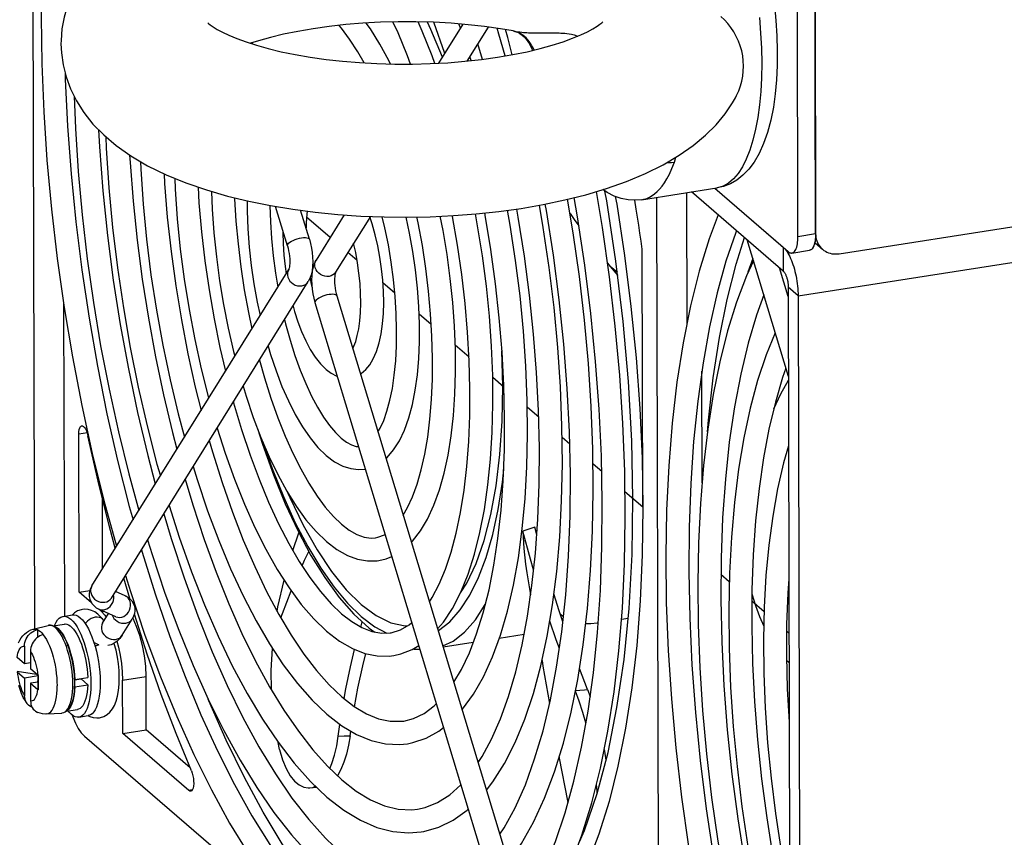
# Model space of a CAD drawing. Header units: millimetres. Extents: x -2579 to 1363, y -329 to 2298.
# Tile 179 of 256: x 9 to 86, y 731 to 795. Entities that reach past the tile are written whole.
import ezdxf

# ---------------------------------------------------------------- set-up
doc = ezdxf.new("R2010")
doc.units = ezdxf.units.MM
doc.header["$LTSCALE"] = 30.734
doc.linetypes.add('CENTER', pattern=[0.6, 0.375, -0.075, 0.075, -0.075])
doc.layers.get('0').update_dxf_attribs({"linetype": 'CONTINUOUS'})

msp = doc.modelspace()

# ---------------------------------------------------------------- linework, layer by layer
at = {"color": 3}
for p, q in [((72.874, 776.339), (1308.48, 968.916)), ((71.027, 777.914), (70.631, 952.95)), ((70.975, 800.822), (71.027, 777.914)), ((68.487, 774.981), (61.299, 781.187)), ((68.878, 773.714), (69.05, 697.369)), ((46.503, 765.936), (46.437, 768.729)), ((35.391, 748.813), (36.559, 747.951))]:
    msp.add_line(p, q, dxfattribs=at)
at = {"color": 2}
for p, q in [((69.655, 773.043), (1311.712, 966.626)), ((69.644, 777.699), (71.027, 777.914)), ((68.483, 776.843), (68.487, 774.981)), ((31.861, 775.837), (31.861, 775.837)), ((55.481, 774.874), (54.928, 775.333)), ((69.655, 773.043), (68.878, 773.714)), ((13.935, 762.288), (13.254, 762.182)), ((14.279, 750.277), (14.279, 750.277)), ((15.031, 748.269), (15.189, 748.294)), ((15.124, 747.356), (15.059, 747.218)), ((9.685, 746.885), (9.685, 746.885)), ((11.159, 747.156), (11.031, 747.19)), ((11.291, 747.09), (11.159, 747.156)), ((9.951, 743.347), (9.951, 743.335)), ((16.692, 742.887), (18.534, 743.174)), ((10.021, 741.978), (10.048, 742.149)), ((11.924, 740.306), (11.955, 740.309)), ((33.599, 738.493), (34.06, 738.506)), ((34.06, 738.506), (34.524, 738.52)), ((22.152, 734.271), (21.878, 734.228))]:
    msp.add_line(p, q, dxfattribs=at)
at = {"color": 7}
for p, q in [((69.644, 777.699), (69.249, 952.735)), ((9.799, 746.885), (9.648, 813.661)), ((43.369, 794.338), (41.469, 791.284)), ((45.353, 794.121), (43.692, 791.451)), ((47.325, 793.812), (47.327, 793.812)), ((26.879, 792.897), (26.843, 792.8)), ((44.904, 791.587), (44.54, 792.813)), ((44.016, 791.486), (43.917, 791.812)), ((57.385, 780.577), (63.282, 781.496)), ((63.122, 781.471), (68.871, 776.508)), ((63.122, 781.471), (68.483, 776.843)), ((58.761, 704.616), (58.589, 780.764)), ((60.915, 781.127), (60.939, 770.845)), ((29.613, 776.958), (28.679, 780.049)), ((31.336, 777.479), (30.651, 779.745)), ((34.068, 779.386), (31.861, 775.837)), ((36.115, 779.268), (33.389, 774.887)), ((68.894, 766.708), (65.652, 777.429)), ((70.98, 777.191), (70.959, 777.21)), ((70.98, 777.191), (71.562, 776.687)), ((69.175, 776.393), (70.557, 776.609)), ((29.428, 775.337), (29.512, 774.767)), ((54.714, 775.604), (54.928, 775.333)), ((54.928, 775.333), (55.51, 774.633)), ((68.879, 772.973), (68.197, 775.232)), ((14.279, 750.277), (29.717, 775.096)), ((31.39, 774.442), (31.456, 774.076)), ((15.807, 749.327), (31.245, 774.146)), ((31.456, 774.076), (31.538, 773.705)), ((33.492, 773.025), (49.103, 721.403)), ((69.655, 773.043), (69.828, 696.698)), ((12.068, 772.375), (12.123, 747.892)), ((31.77, 772.504), (47.38, 720.882)), ((46.647, 763.45), (46.584, 766.019)), ((13.282, 749.779), (13.254, 762.182)), ((35.677, 759.441), (35.718, 759.448)), ((15.122, 751.632), (15.109, 757.144)), ((49.161, 754.294), (49.001, 754.88)), ((48.79, 750.313), (49.059, 752.85)), ((48.387, 751.296), (48.685, 749.587)), ((17.25, 749.278), (16.775, 750.883)), ((13.282, 749.779), (14.117, 749.909)), ((14.257, 748.938), (13.282, 749.779)), ((16.889, 749.508), (16.13, 749.846)), ((12.912, 748.155), (12.752, 748.004)), ((14.743, 748.071), (14.511, 748.233)), ((15.031, 748.269), (14.795, 748.473)), ((16.159, 747.863), (14.836, 748.451)), ((15.031, 748.269), (15.293, 747.993)), ((15.124, 747.356), (15.596, 748.113)), ((12.028, 747.891), (12.766, 748.006)), ((15.237, 747.536), (15.19, 747.594)), ((15.293, 747.993), (15.413, 747.82)), ((16.653, 746.405), (17.447, 747.682)), ((17.507, 747.71), (17.482, 747.749)), ((18.619, 744.934), (17.613, 748.065)), ((51.252, 747.851), (51.021, 748.033)), ((56.322, 747.731), (55.802, 747.65)), ((9.685, 746.885), (10.853, 747.181)), ((10.009, 746.853), (10.01, 746.225)), ((10.853, 747.181), (10.989, 747.2)), ((10.989, 747.2), (11.133, 747.188)), ((11.25, 747.153), (12.122, 747.289)), ((36.231, 746.706), (36.26, 746.807)), ((12.281, 745.884), (12.395, 745.603)), ((12.296, 745.917), (12.412, 745.634)), ((13.414, 746.493), (13.551, 746.163)), ((14.288, 746.278), (14.415, 745.924)), ((14.415, 745.924), (14.531, 745.549)), ((16.042, 745.741), (16.019, 745.775)), ((16.248, 745.934), (16.371, 745.485)), ((44.19, 745.84), (41.825, 745.471)), ((48.168, 746.46), (46.222, 746.157)), ((8.998, 745.554), (9.001, 744.168)), ((9.464, 745.151), (9.467, 743.765)), ((12.353, 745.659), (12.368, 745.623)), ((15.795, 745.668), (15.524, 745.598)), ((9.001, 744.168), (8.422, 744.667)), ((9.466, 744.24), (9.001, 744.168)), ((68.746, 744.454), (68.921, 744.296)), ((68.921, 744.296), (68.944, 744.276)), ((9.951, 743.335), (8.413, 743.56)), ((8.425, 743.55), (9.003, 743.05)), ((10.046, 743.266), (9.467, 743.765)), ((53.15, 742.142), (52.515, 743.791)), ((10.058, 743.215), (9.003, 743.05)), ((9.003, 743.05), (9.006, 741.665)), ((10.059, 742.74), (9.47, 742.648)), ((9.969, 743.332), (9.951, 743.335)), ((10.059, 742.865), (10.018, 742.817)), ((10.018, 742.817), (10.018, 742.733)), ((10.059, 742.782), (10.018, 742.817)), ((10.058, 743.255), (10.06, 742.253)), ((12.914, 742.98), (12.922, 742.652)), ((12.942, 742.928), (12.915, 742.951)), ((12.916, 742.899), (13.433, 742.98)), ((12.942, 742.928), (13.956, 743.086)), ((13.303, 742.959), (13.305, 742.984)), ((13.433, 742.98), (13.957, 742.527)), ((14.926, 743.111), (14.936, 742.712)), ((16.701, 738.697), (16.692, 742.887)), ((18.544, 738.984), (18.534, 743.174)), ((9.47, 742.648), (9.473, 741.262)), ((9.47, 742.648), (10.048, 742.149)), ((10.06, 742.253), (10.061, 742.138)), ((12.901, 742.406), (12.89, 742.212)), ((12.922, 742.652), (12.915, 742.329)), ((12.917, 742.392), (12.944, 742.369)), ((12.944, 742.369), (13.957, 742.527)), ((52.492, 741.247), (52.197, 742.026)), ((53.15, 742.142), (53.347, 741.615)), ((12.326, 740.477), (12.196, 740.386)), ((12.293, 740.453), (13.167, 740.59)), ((10.722, 740.232), (11.924, 740.306)), ((12.727, 740.161), (12.781, 740.004)), ((13.26, 739.987), (13.998, 740.102)), ((16.701, 738.697), (18.544, 738.984)), ((21.978, 736.02), (18.544, 738.984)), ((33.599, 738.493), (33.734, 739.416)), ((34.524, 738.52), (34.58, 738.891)), ((13.696, 738.504), (30.927, 723.629)), ((21.878, 734.228), (16.701, 738.697)), ((29, 737.437), (28.891, 737.992)), ((31.368, 734.432), (31.892, 734.478)), ((31.416, 734.931), (32.716, 733.696))]:
    msp.add_line(p, q, dxfattribs=at)
at = {"color": 3, "linetype": 'CENTER'}
msp.add_line((71.027, 777.914), (70.631, 952.95), dxfattribs=at)
at = {"color": 6}
for p, q in [((32.969, 777.619), (31.12, 779.215)), ((57.481, 756.459), (57.435, 776.686)), ((35.08, 775.797), (34.348, 776.428)), ((38.035, 773.246), (37.103, 774.051)), ((40.894, 770.778), (39.942, 771.6)), ((43.854, 768.222), (42.77, 769.158)), ((46.588, 765.862), (45.711, 766.619)), ((62.13, 758.364), (62.11, 767.13)), ((49.313, 763.509), (48.429, 764.273)), ((51.744, 761.411), (51.148, 761.925)), ((54.253, 759.245), (53.577, 759.828)), ((57.481, 756.459), (56.082, 757.666)), ((64.26, 750.606), (63.603, 751.173)), ((66.986, 748.253), (66.031, 749.077)), ((68.939, 746.567), (68.75, 746.729))]:
    msp.add_line(p, q, dxfattribs=at)
at = {"color": 7}
for points in [[(12.163, 814.053), (11.675, 811.607), (11.196, 808.538), (10.821, 805.318), (10.548, 801.962), (10.381, 798.484), (10.317, 794.9), (10.359, 791.226), (10.504, 787.48), (10.753, 783.678), (11.104, 779.837), (11.556, 775.975), (12.106, 772.11), (12.751, 768.259), (13.489, 764.44)], [(29.774, 805.843), (28.049, 805.544), (26.354, 805.187), (24.7, 804.77), (23.089, 804.289), (21.514, 803.731), (20.021, 803.107), (18.632, 802.419), (17.376, 801.68), (16.277, 800.912), (15.317, 800.111), (14.487, 799.28), (13.784, 798.428), (13.21, 797.574), (12.744, 796.706), (12.374, 795.81), (12.104, 794.898), (11.934, 793.981), (11.861, 793.052), (11.858, 792.808)], [(66.621, 801.757), (66.929, 800.607), (67.201, 799.433), (67.436, 798.24), (67.633, 797.037), (67.791, 795.83), (67.909, 794.625), (67.987, 793.431)], [(23.372, 794.447), (23.367, 794.453), (23.429, 794.396), (23.568, 794.285), (23.791, 794.13), (24.104, 793.939), (24.515, 793.718), (25.027, 793.475), (25.645, 793.217), (26.367, 792.953), (27.191, 792.688), (28.114, 792.43), (29.128, 792.185), (30.227, 791.959), (31.4, 791.756), (32.639, 791.581), (33.932, 791.436), (35.268, 791.326), (36.636, 791.25), (38.024, 791.212), (39.419, 791.211), (40.811, 791.248), (42.186, 791.323), (43.533, 791.433), (44.838, 791.577), (46.095, 791.754)], [(47.325, 793.812), (46.316, 793.984), (45.077, 794.16), (43.784, 794.304), (42.448, 794.415), (41.08, 794.49), (39.692, 794.528), (38.297, 794.529), (36.905, 794.492), (35.53, 794.418), (34.183, 794.307), (32.878, 794.163), (31.622, 793.987)], [(37.699, 791.221), (37.57, 791.489), (36.861, 792.786), (36.122, 793.97), (35.788, 794.431)], [(39.272, 791.211), (39.031, 791.859), (38.285, 793.658), (37.888, 794.518)], [(41.171, 791.268), (40.964, 791.849), (40.185, 793.796), (39.86, 794.524)], [(41.947, 792.053), (41.928, 792.112), (41.12, 794.427), (41.096, 794.489)], [(46.095, 791.754), (47.285, 791.958), (48.4, 792.186), (49.437, 792.435), (50.384, 792.698), (51.231, 792.968), (51.975, 793.24), (52.611, 793.504), (53.14, 793.754), (53.563, 793.98), (53.887, 794.177), (54.117, 794.336), (54.264, 794.452), (54.336, 794.517), (54.346, 794.528)], [(65.372, 791.062), (65.356, 791.459), (65.309, 791.854), (65.23, 792.248), (65.121, 792.637), (64.98, 793.017), (64.81, 793.385), (64.612, 793.738), (64.388, 794.073), (64.14, 794.387), (63.873, 794.676), (63.591, 794.938)], [(31.622, 793.987), (30.431, 793.782), (29.316, 793.554), (28.279, 793.305), (27.333, 793.042), (26.708, 792.843)], [(35.623, 791.306), (35.133, 792.171), (34.489, 793.169), (33.843, 794.039), (33.661, 794.249)], [(43.173, 794.024), (43.071, 794.325), (43.057, 794.364)], [(46.695, 791.857), (46.2, 793.573), (46.057, 794.021)], [(47.243, 791.951), (46.883, 793.301), (46.7, 793.919)], [(47.324, 793.812), (47.454, 793.782), (47.653, 793.71), (47.839, 793.612), (48.014, 793.491), (48.178, 793.347), (48.33, 793.181), (48.47, 792.997), (48.596, 792.795), (48.707, 792.578), (48.803, 792.346), (48.821, 792.287)], [(67.987, 793.431), (68.021, 792.254), (68.013, 791.099), (67.961, 789.974), (67.862, 788.882), (67.714, 787.827), (67.515, 786.82), (67.259, 785.856), (66.95, 784.976), (66.597, 784.2), (66.203, 783.528), (65.78, 782.965), (65.326, 782.497), (64.845, 782.119), (64.341, 781.828), (63.817, 781.62), (63.282, 781.496)], [(11.858, 792.808), (11.888, 792.104), (12.019, 791.151), (12.255, 790.21), (12.6, 789.272), (13.068, 788.329), (13.659, 787.404), (14.369, 786.513), (15.209, 785.652), (16.198, 784.815), (17.339, 784.012), (18.654, 783.241), (20.107, 782.53), (21.651, 781.897), (23.269, 781.34), (24.908, 780.865), (26.582, 780.458), (28.29, 780.113), (30.028, 779.827), (31.792, 779.596), (33.576, 779.42), (35.376, 779.297), (37.187, 779.226), (39.003, 779.208), (40.817, 779.241), (42.623, 779.326), (44.417, 779.463), (46.193, 779.654), (47.942, 779.897)], [(64.74, 788.575), (64.831, 788.751), (64.996, 789.12), (65.132, 789.498), (65.238, 789.885), (65.314, 790.276), (65.358, 790.668), (65.372, 791.062)], [(12.186, 790.485), (12.195, 790.029), (12.371, 786.349), (12.647, 782.615), (13.022, 778.847), (13.494, 775.062), (14.06, 771.278), (14.719, 767.512), (15.466, 763.784), (16.299, 760.11), (17.214, 756.508), (17.507, 755.468)], [(12.889, 788.69), (12.986, 786.157), (13.205, 782.784), (13.514, 779.376), (13.913, 775.95), (14.399, 772.52), (14.97, 769.103), (15.624, 765.713), (16.357, 762.368), (17.166, 759.081), (17.958, 756.193)], [(47.942, 779.897), (49.667, 780.196), (51.362, 780.553), (53.016, 780.97), (54.627, 781.452), (56.203, 782.009), (57.695, 782.633), (59.084, 783.321), (60.341, 784.06), (61.439, 784.828), (62.399, 785.629), (63.229, 786.46), (63.932, 787.312), (64.506, 788.166), (64.74, 788.575)], [(14.804, 786.067), (14.871, 784.728), (15.139, 781.269), (15.501, 777.779), (15.957, 774.276), (16.505, 770.778), (17.14, 767.303), (17.86, 763.87), (18.662, 760.496), (19.253, 758.275)], [(15.368, 785.517), (15.404, 784.609), (15.612, 781.513), (15.907, 778.385), (16.287, 775.242), (16.75, 772.099), (17.294, 768.972), (17.917, 765.875), (18.615, 762.826), (19.385, 759.838), (19.651, 758.913)], [(17.243, 784.079), (17.273, 783.486), (17.509, 780.463), (17.828, 777.412), (18.228, 774.35), (18.708, 771.292), (19.265, 768.256), (19.896, 765.256), (20.597, 762.308), (20.947, 760.998)], [(18.083, 783.576), (18.108, 782.971), (18.297, 780.234), (18.567, 777.469), (18.916, 774.693), (19.341, 771.92), (19.841, 769.164), (20.413, 766.442), (21.053, 763.767), (21.543, 761.955)], [(19.939, 782.612), (19.979, 781.858), (20.197, 779.197), (20.492, 776.514), (20.861, 773.823), (21.303, 771.14), (21.814, 768.482), (22.393, 765.862), (22.846, 764.051)], [(20.773, 782.257), (20.807, 781.407), (20.974, 779.066), (21.213, 776.702), (21.522, 774.33), (21.9, 771.963), (22.344, 769.615), (22.852, 767.301), (23.421, 765.034), (23.432, 764.993)], [(22.609, 781.567), (22.68, 780.327), (22.875, 778.066), (23.139, 775.786), (23.468, 773.503), (23.861, 771.232), (24.316, 768.986), (24.752, 767.114)], [(57.385, 780.577), (56.868, 780.533), (56.332, 780.563), (55.785, 780.672), (55.231, 780.865), (54.672, 781.147), (54.344, 781.367)], [(23.657, 781.227), (23.713, 779.834), (23.847, 777.976), (24.041, 776.101), (24.294, 774.22), (24.605, 772.346), (24.97, 770.49), (25.389, 768.666), (25.486, 768.295)], [(25.473, 780.728), (25.475, 780.635), (25.579, 778.883), (25.74, 777.103), (25.957, 775.311), (26.228, 773.518), (26.552, 771.738), (26.826, 770.45)], [(46.927, 728.598), (46.936, 728.608), (47.962, 730.068), (48.91, 731.742), (49.777, 733.623), (50.559, 735.692), (51.255, 737.943), (51.862, 740.362), (52.381, 742.939), (52.808, 745.661), (53.145, 748.518), (53.389, 751.496), (53.541, 754.581), (53.599, 757.76), (53.564, 761.019), (53.437, 764.343), (53.218, 767.716), (52.909, 771.124), (52.51, 774.55), (52.024, 777.98), (51.585, 780.609)], [(48.686, 722.781), (49.807, 724.392), (50.866, 726.278), (51.836, 728.396), (52.71, 730.728), (53.488, 733.263), (54.168, 735.989), (54.748, 738.893), (55.226, 741.962), (55.602, 745.182), (55.875, 748.538), (56.042, 752.016), (56.106, 755.6), (56.064, 759.273), (55.919, 763.02), (55.67, 766.822), (55.319, 770.663), (54.867, 774.525), (54.317, 778.39), (53.843, 781.217)], [(53.186, 740.457), (53.604, 743.464), (53.927, 746.624), (54.152, 749.921), (54.278, 753.339), (54.303, 756.861), (54.228, 760.471), (54.052, 764.151), (53.776, 767.885), (53.401, 771.653), (52.929, 775.438), (52.363, 779.222), (52.098, 780.739)], [(55.321, 780.834), (55.429, 780.232), (56.042, 776.21), (56.549, 772.185), (56.949, 768.176), (57.238, 764.206), (57.415, 760.303), (57.481, 756.459)], [(26.45, 780.49), (26.451, 779.698), (26.505, 778.293), (26.612, 776.865), (26.771, 775.424), (26.981, 773.982), (27.24, 772.55), (27.47, 771.485)], [(28.245, 780.122), (28.279, 778.85), (28.362, 777.523), (28.493, 776.175), (28.672, 774.818), (28.856, 773.713)], [(43.31, 740.559), (43.35, 740.601), (44.202, 741.778), (44.986, 743.153), (45.692, 744.705), (46.321, 746.427), (46.87, 748.303), (47.338, 750.324), (47.725, 752.479), (48.03, 754.755), (48.252, 757.142), (48.392, 759.626), (48.449, 762.194), (48.424, 764.833), (48.315, 767.529), (48.126, 770.266), (47.856, 773.03), (47.507, 775.807), (47.082, 778.58), (46.87, 779.748)], [(45.214, 734.263), (45.726, 734.902), (46.64, 736.346), (47.476, 737.989), (48.231, 739.822), (48.902, 741.831), (49.489, 744.005), (49.989, 746.332), (50.402, 748.802), (50.727, 751.402), (50.964, 754.119), (51.112, 756.94), (51.17, 759.852), (51.139, 762.841), (51.019, 765.891), (50.811, 768.987), (50.516, 772.114), (50.136, 775.258), (49.673, 778.401), (49.37, 780.144)], [(46.264, 730.791), (46.602, 731.293), (47.466, 732.879), (48.268, 734.686), (48.999, 736.702), (49.656, 738.92), (50.232, 741.329), (50.723, 743.917), (51.125, 746.669), (51.436, 749.571), (51.652, 752.608), (51.773, 755.763), (51.796, 759.02), (51.723, 762.362), (51.552, 765.772), (51.284, 769.231), (50.922, 772.721), (50.466, 776.224), (49.918, 779.722), (49.826, 780.229)], [(49.059, 752.85), (49.246, 755.505), (49.349, 758.263), (49.368, 761.111), (49.301, 764.033), (49.15, 767.013), (48.914, 770.037), (48.595, 773.088), (48.195, 776.15), (47.715, 779.208), (47.6, 779.834)], [(31.171, 779.677), (31.138, 779.439), (31.084, 778.771), (31.071, 778.356)], [(35.34, 766.914), (35.407, 766.952), (35.751, 767.245), (36.065, 767.626), (36.346, 768.097), (36.596, 768.674), (36.803, 769.34), (36.96, 770.063), (37.071, 770.84), (37.138, 771.653), (37.162, 772.499), (37.145, 773.372), (37.089, 774.263), (36.995, 775.163), (36.863, 776.064), (36.695, 776.957), (36.494, 777.832), (36.259, 778.682), (36.084, 779.219)], [(36.714, 762.371), (36.879, 762.652), (37.16, 763.267), (37.418, 763.999), (37.647, 764.838), (37.84, 765.778), (37.992, 766.811), (38.101, 767.926), (38.164, 769.112), (38.178, 770.358), (38.144, 771.65), (38.061, 772.977), (37.93, 774.325), (37.751, 775.682), (37.526, 777.035), (37.257, 778.37), (37.053, 779.231)], [(37.343, 760.291), (37.432, 760.363), (37.934, 760.943), (38.392, 761.662), (38.793, 762.506), (39.137, 763.465), (39.419, 764.51), (39.642, 765.64), (39.808, 766.842), (39.918, 768.11), (39.973, 769.433), (39.972, 770.802), (39.918, 772.206), (39.811, 773.635), (39.652, 775.076), (39.442, 776.518), (39.183, 777.95), (38.911, 779.208)], [(38.692, 755.832), (39.033, 756.421), (39.426, 757.279), (39.786, 758.264), (40.107, 759.374), (40.384, 760.601), (40.613, 761.937), (40.791, 763.37), (40.915, 764.892), (40.983, 766.489), (40.994, 768.151), (40.948, 769.865), (40.844, 771.617), (40.683, 773.396), (40.466, 775.189), (40.195, 776.982), (39.871, 778.762), (39.773, 779.222)], [(39.332, 753.715), (39.422, 753.801), (40.036, 754.587), (40.596, 755.525), (41.096, 756.607), (41.53, 757.808), (41.9, 759.124), (42.205, 760.542), (42.447, 762.053), (42.626, 763.648), (42.741, 765.318), (42.793, 767.052), (42.783, 768.838), (42.71, 770.666), (42.576, 772.524), (42.382, 774.399), (42.129, 776.28), (41.818, 778.154), (41.597, 779.278)], [(40.747, 749.035), (40.975, 749.382), (41.511, 750.413), (42.005, 751.599), (42.454, 752.938), (42.85, 754.42), (43.19, 756.038), (43.469, 757.781), (43.684, 759.637), (43.833, 761.595), (43.915, 763.641), (43.927, 765.762), (43.87, 767.944), (43.743, 770.173), (43.548, 772.434), (43.284, 774.714), (42.955, 776.997), (42.562, 779.268), (42.551, 779.323)], [(41.393, 746.9), (41.84, 747.425), (42.554, 748.517), (43.202, 749.783), (43.777, 751.201), (44.278, 752.764), (44.706, 754.458), (45.059, 756.274), (45.339, 758.201), (45.543, 760.228), (45.673, 762.343), (45.728, 764.534), (45.709, 766.788), (45.616, 769.093), (45.449, 771.434), (45.21, 773.798), (44.901, 776.17), (44.523, 778.537), (44.349, 779.458)], [(46.584, 766.019), (46.444, 768.642), (46.226, 771.303), (45.931, 773.986), (45.562, 776.677), (45.12, 779.36), (45.087, 779.535)], [(51.773, 779.484), (52.087, 779.035), (52.467, 778.525)], [(63.382, 779.388), (62.676, 777.503), (61.897, 774.968), (61.218, 772.242), (60.638, 769.338), (60.159, 766.269), (59.783, 763.049), (59.511, 759.693), (59.343, 756.215), (59.28, 752.631), (59.322, 748.958), (59.467, 745.211), (59.716, 741.409), (60.067, 737.568), (60.519, 733.706), (61.068, 729.841), (61.714, 725.99), (62.452, 722.171)], [(29.264, 778.112), (29.261, 778.001), (29.278, 777.128)], [(31.336, 777.479), (31.429, 777.135), (31.502, 776.782), (31.555, 776.427), (31.587, 776.07), (31.598, 775.713), (31.585, 775.36), (31.544, 775.007), (31.473, 774.681), (31.374, 774.396), (31.245, 774.146)], [(64.822, 778.145), (64.765, 778.007), (63.999, 775.743), (63.312, 773.276), (62.712, 770.615), (62.2, 767.774), (61.782, 764.767), (61.459, 761.607), (61.234, 758.31), (61.108, 754.892), (61.083, 751.37), (61.158, 747.76), (61.334, 744.08), (61.61, 740.347), (61.985, 736.578), (62.456, 732.793), (63.023, 729.009), (63.681, 725.243), (64.429, 721.515), (65.262, 717.841), (66.176, 714.239), (66.47, 713.199)], [(62.553, 762.368), (62.625, 763.276), (63.007, 766.61), (63.498, 769.773), (64.095, 772.751), (64.796, 775.527), (65.445, 777.607)], [(69.175, 776.393), (69.2, 776.398), (69.26, 776.422), (69.317, 776.459), (69.37, 776.512), (69.42, 776.579), (69.465, 776.659), (69.506, 776.752), (69.542, 776.858), (69.573, 776.975), (69.599, 777.102), (69.619, 777.24), (69.633, 777.386), (69.642, 777.538), (69.644, 777.699)], [(29.278, 777.128), (29.334, 776.237), (29.428, 775.337)], [(29.613, 776.958), (29.666, 776.768), (29.711, 776.565), (29.748, 776.354), (29.775, 776.142), (29.792, 775.935), (29.798, 775.742), (29.795, 775.572), (29.784, 775.427), (29.769, 775.307), (29.752, 775.214), (29.734, 775.148), (29.721, 775.108)], [(34.736, 768.912), (34.826, 769.093), (34.966, 769.465), (35.093, 769.921), (35.201, 770.456), (35.285, 771.061), (35.339, 771.729), (35.361, 772.447), (35.35, 773.207), (35.305, 773.996), (35.225, 774.804), (35.112, 775.617), (34.967, 776.424), (34.804, 777.161)], [(68.483, 776.843), (68.559, 776.771), (68.635, 776.688), (68.71, 776.593)], [(68.71, 776.593), (68.785, 776.487), (68.858, 776.371)], [(68.858, 776.371), (68.93, 776.245), (68.999, 776.11), (69.067, 775.966), (69.132, 775.813), (69.194, 775.653), (69.253, 775.486), (69.309, 775.313), (69.362, 775.135), (69.41, 774.952), (69.455, 774.765), (69.496, 774.575), (69.532, 774.383), (69.564, 774.189), (69.591, 773.995), (69.614, 773.801), (69.631, 773.608), (69.644, 773.417), (69.652, 773.229), (69.655, 773.043)], [(68.871, 776.508), (68.939, 776.456), (69.006, 776.419), (69.073, 776.397), (69.137, 776.39), (69.175, 776.393)], [(29.721, 775.108), (29.714, 775.092), (29.717, 775.096)], [(31.861, 775.837), (31.732, 775.587), (31.633, 775.303), (31.562, 774.977), (31.521, 774.623), (31.508, 774.269), (31.519, 773.911), (31.552, 773.554), (31.605, 773.199), (31.677, 772.847), (31.77, 772.504)], [(66.15, 775.782), (65.608, 774.608), (64.827, 772.539), (64.131, 770.288), (63.523, 767.869), (63.005, 765.292), (62.577, 762.57), (62.241, 759.713), (61.997, 756.735), (61.845, 753.65), (61.787, 750.471), (61.821, 747.212), (61.948, 743.888), (62.167, 740.515), (62.477, 737.107), (62.876, 733.681), (63.362, 730.251), (63.933, 726.834), (64.586, 723.445), (65.319, 720.099), (66.129, 716.812), (66.921, 713.924)], [(33.392, 774.891), (33.385, 774.875), (33.371, 774.833), (33.354, 774.766), (33.336, 774.672), (33.321, 774.55), (33.311, 774.402), (33.308, 774.231), (33.315, 774.039), (33.331, 773.834), (33.359, 773.624), (33.395, 773.415), (33.441, 773.214), (33.492, 773.025)], [(66.959, 773.106), (66.387, 771.529), (65.73, 769.311), (65.154, 766.902), (64.663, 764.314), (64.26, 761.562), (63.95, 758.66), (63.733, 755.623), (63.613, 752.468), (63.589, 749.211), (63.663, 745.869), (63.834, 742.459), (64.101, 739.001), (64.464, 735.51), (64.92, 732.007), (65.467, 728.509), (66.103, 725.034), (66.823, 721.601), (67.624, 718.227), (68.216, 716.006)], [(30.051, 772.226), (30.164, 771.818), (30.429, 771.002), (30.725, 770.229), (31.049, 769.504), (31.404, 768.833), (31.787, 768.23), (32.198, 767.702), (32.64, 767.26)], [(29.394, 771.169), (29.475, 770.825), (29.822, 769.562), (30.204, 768.354), (30.615, 767.212), (31.05, 766.148), (31.506, 765.171), (31.974, 764.291), (32.448, 763.517), (32.921, 762.854), (33.384, 762.306), (33.831, 761.872)], [(67.861, 770.124), (67.154, 768.409), (66.483, 766.4), (65.897, 764.226), (65.397, 761.899), (64.984, 759.429), (64.658, 756.829), (64.422, 754.112), (64.274, 751.291), (64.216, 748.379), (64.247, 745.39), (64.367, 742.34), (64.575, 739.244), (64.869, 736.117), (65.249, 732.973), (65.713, 729.83), (66.257, 726.703), (66.88, 723.607), (67.577, 720.557), (68.347, 717.569), (68.613, 716.645)], [(28.095, 769.081), (28.287, 768.428), (28.718, 767.148), (29.186, 765.933), (29.689, 764.792), (30.225, 763.733), (30.791, 762.765), (31.386, 761.898), (32.008, 761.143), (32.655, 760.51)], [(27.422, 767.999), (27.812, 766.603), (28.318, 765.001), (28.86, 763.474), (29.433, 762.033), (30.033, 760.689), (30.654, 759.451), (31.29, 758.329), (31.934, 757.33), (32.58, 756.461), (33.219, 755.724), (33.847, 755.122)], [(32.64, 767.26), (33.041, 766.961), (33.446, 766.75), (33.516, 766.728)], [(68.7, 767.348), (68.44, 766.626), (67.87, 764.688), (67.37, 762.584), (66.944, 760.323), (66.596, 757.918), (66.327, 755.381), (66.14, 752.726), (66.037, 749.968), (66.018, 747.12), (66.085, 744.198), (66.236, 741.218), (66.471, 738.194), (66.79, 735.143), (67.191, 732.081), (67.67, 729.023), (68.227, 725.987), (68.858, 722.987), (68.994, 722.418)], [(26.14, 765.938), (26.373, 765.158), (26.934, 763.496), (27.536, 761.912), (28.177, 760.413), (28.853, 759.011), (29.562, 757.714), (30.301, 756.53), (31.068, 755.47), (31.858, 754.544), (32.67, 753.76)], [(67.745, 764.161), (68.29, 765.34), (68.894, 766.415)], [(13.489, 764.44), (14.317, 760.67), (15.231, 756.967), (16.214, 753.389)], [(25.376, 764.711), (25.398, 764.63), (26.017, 762.547), (26.684, 760.546), (27.392, 758.641), (28.138, 756.842), (28.914, 755.161), (29.716, 753.611), (30.537, 752.199), (31.369, 750.936), (32.206, 749.828), (33.039, 748.879), (33.863, 748.093)], [(13.254, 762.182), (13.264, 762.377), (13.289, 762.54), (13.332, 762.674), (13.388, 762.771), (13.457, 762.824), (13.489, 762.834)], [(13.489, 762.834), (13.534, 762.834), (13.616, 762.796), (13.7, 762.716), (13.78, 762.594), (13.855, 762.439), (13.918, 762.261), (13.972, 762.055)], [(42.658, 742.716), (43.257, 743.73), (43.879, 745.035), (44.451, 746.514), (44.966, 748.159), (45.419, 749.962), (45.807, 751.912), (46.124, 753.999), (46.369, 756.209), (46.539, 758.53), (46.632, 760.948), (46.647, 763.45)], [(16.12, 753.237), (15.64, 755.006), (14.773, 758.499), (13.972, 762.055)], [(24.101, 762.66), (24.728, 760.697), (25.459, 758.651), (26.238, 756.704), (27.059, 754.866), (27.92, 753.15), (28.816, 751.564), (29.745, 750.118), (30.703, 748.825), (31.684, 747.692), (32.686, 746.731)], [(27.266, 762.624), (27.65, 761.394), (28.509, 758.991), (29.433, 756.726), (30.417, 754.614), (31.453, 752.676), (32.536, 750.926), (33.664, 749.378)], [(23.49, 761.678), (23.737, 760.801), (24.495, 758.388), (25.303, 756.073), (26.156, 753.869), (27.05, 751.789), (27.978, 749.845), (28.933, 748.048), (29.91, 746.408), (30.899, 744.934), (31.896, 743.634), (32.891, 742.514), (33.877, 741.576)], [(33.831, 761.872), (34.251, 761.554), (34.648, 761.338), (35.009, 761.227), (35.182, 761.219)], [(68.906, 761.262), (68.516, 759.928), (68.048, 757.907), (67.661, 755.753), (67.356, 753.476), (67.133, 751.089), (66.993, 748.605), (66.936, 746.037), (66.962, 743.398), (67.07, 740.702), (67.26, 737.965), (67.53, 735.201), (67.878, 732.424), (68.304, 729.651), (68.804, 726.895), (68.986, 726.029)], [(32.655, 760.51), (33.309, 760.019), (33.951, 759.679), (34.574, 759.479), (35.183, 759.407), (35.677, 759.441)], [(22.219, 759.635), (22.526, 758.62), (23.352, 756.174), (24.231, 753.832), (25.16, 751.606), (26.135, 749.508), (27.151, 747.55), (28.204, 745.741), (29.29, 744.092), (30.404, 742.615), (31.543, 741.319), (32.701, 740.213)], [(21.6, 758.64), (22.197, 756.631), (23.087, 753.932), (24.029, 751.344), (25.02, 748.882), (26.052, 746.558), (27.12, 744.385), (28.217, 742.374), (29.337, 740.535), (30.472, 738.877), (31.614, 737.408), (32.757, 736.134), (33.892, 735.058)], [(20.329, 756.595), (21.125, 754.106), (22.087, 751.391), (23.106, 748.794), (24.175, 746.328), (25.292, 744.006), (26.451, 741.838), (27.647, 739.837), (28.877, 738.011)], [(19.916, 755.932), (20.49, 753.997), (21.507, 750.905), (22.585, 747.941), (23.718, 745.119), (24.9, 742.455), (26.124, 739.962), (27.381, 737.653), (28.666, 735.541), (29.969, 733.636), (31.282, 731.946), (32.597, 730.479), (33.905, 729.239)], [(57.481, 756.459), (57.432, 752.712), (57.272, 749.101), (57, 745.615), (56.617, 742.282), (56.126, 739.119), (55.529, 736.141), (54.828, 733.365), (54.029, 730.803), (53.134, 728.47), (52.149, 726.376), (51.078, 724.534), (49.926, 722.951), (48.951, 721.906)], [(33.847, 755.122), (34.449, 754.659), (35.044, 754.317), (35.62, 754.107), (36.171, 754.032), (36.525, 754.057)], [(30.043, 753.05), (30.497, 754.441), (30.502, 754.454)], [(36.525, 754.057), (36.702, 754.094), (37.215, 754.298), (37.265, 754.332)], [(49.001, 754.88), (48.767, 754.8), (48.533, 754.72), (48.298, 754.64), (48.063, 754.561)], [(48.063, 754.561), (48.148, 753.206), (48.28, 751.982), (48.386, 751.296)], [(48.919, 751.529), (48.667, 752.377), (48.063, 754.561)], [(18.648, 753.894), (18.999, 752.742), (20.014, 749.72), (21.09, 746.814), (22.222, 744.038), (23.405, 741.403), (24.635, 738.923), (25.907, 736.607), (27.216, 734.468), (28.558, 732.516), (29.927, 730.76), (31.319, 729.211), (32.729, 727.877)], [(32.67, 753.76), (33.497, 753.13), (34.311, 752.674), (35.107, 752.381), (35.886, 752.244), (36.638, 752.256), (36.789, 752.277)], [(18.169, 753.123), (18.205, 752.996), (19.268, 749.589), (20.398, 746.305), (21.588, 743.159), (22.834, 740.165), (24.128, 737.339), (25.463, 734.694), (26.832, 732.243), (28.229, 729.996), (29.643, 727.964), (31.069, 726.155), (32.496, 724.577), (33.919, 723.234)], [(36.789, 752.277), (37.368, 752.413), (37.79, 752.595)], [(16.911, 751.1), (17.298, 749.829), (18.443, 746.426), (19.656, 743.155), (20.931, 740.03), (22.264, 737.066)], [(28.81, 748.279), (28.86, 748.627), (29.354, 750.727)], [(68.93, 750.83), (68.847, 749.701), (68.754, 747.283), (68.738, 744.781)], [(14.279, 750.277), (14.171, 750.071), (14.101, 749.86), (14.068, 749.65), (14.073, 749.441), (14.114, 749.239), (14.19, 749.046), (14.302, 748.866), (14.448, 748.704), (14.626, 748.565), (14.836, 748.451)], [(44.561, 736.421), (44.871, 736.884), (45.618, 738.268), (46.312, 739.845), (46.946, 741.605), (47.515, 743.543), (48.015, 745.647), (48.441, 747.908), (48.79, 750.313)], [(51.211, 747.468), (50.92, 748.333), (50.508, 749.645)], [(66.035, 749.66), (66.318, 748.746), (66.638, 747.876), (66.961, 747.127)], [(16.889, 749.508), (17.094, 749.398), (17.269, 749.263), (17.413, 749.108), (17.526, 748.933), (17.605, 748.742), (17.65, 748.54), (17.658, 748.327), (17.628, 748.111)], [(33.664, 749.378), (34.824, 748.058), (36.015, 746.975), (36.474, 746.661)], [(13.548, 748.432), (13.437, 748.41), (13.167, 748.313), (12.912, 748.155)], [(14.511, 748.233), (14.264, 748.352), (13.996, 748.427), (13.715, 748.447), (13.548, 748.432)], [(17.628, 748.111), (17.557, 747.894), (17.447, 747.682)], [(33.863, 748.093), (34.661, 747.476), (35.459, 747.008), (36.243, 746.702), (37.007, 746.566), (37.682, 746.597)], [(11.367, 747.171), (11.382, 747.214), (11.484, 747.428), (11.598, 747.605), (11.724, 747.741), (11.86, 747.835), (12.005, 747.887), (12.028, 747.891)], [(12.028, 747.891), (12.156, 747.896), (12.313, 747.861), (12.474, 747.783), (12.636, 747.663), (12.799, 747.503), (12.959, 747.303), (13.117, 747.066), (13.269, 746.795), (13.414, 746.493)], [(12.766, 748.006), (12.893, 748.011), (13.05, 747.976), (13.211, 747.898), (13.373, 747.778), (13.536, 747.618), (13.697, 747.418), (13.854, 747.181), (14.006, 746.91), (14.151, 746.608), (14.288, 746.278)], [(15.19, 747.594), (14.97, 747.859), (14.743, 748.071)], [(15.124, 747.356), (15.098, 747.318), (15.092, 747.311)], [(18.534, 743.174), (18.499, 743.989), (18.405, 744.797), (18.25, 745.612), (18.044, 746.39), (17.793, 747.096), (17.507, 747.71)], [(35.364, 747.063), (35.388, 747.147), (35.487, 747.456)], [(37.682, 746.597), (37.759, 746.61), (38.481, 746.838), (39.158, 747.236), (39.358, 747.41)], [(50.934, 745.358), (50.685, 746.041), (50.185, 747.507)], [(53.978, 747.369), (53.887, 747.356), (53.404, 747.316), (53.003, 747.316)], [(8.541, 745.805), (8.638, 746.016), (8.749, 746.202), (8.865, 746.357), (8.994, 746.497), (9.15, 746.629), (9.32, 746.739), (9.491, 746.821), (9.686, 746.885)], [(8.998, 745.554), (9.007, 745.702), (9.032, 745.848), (9.075, 745.991), (9.133, 746.129), (9.206, 746.261), (9.293, 746.383), (9.391, 746.496), (9.501, 746.596), (9.62, 746.683), (9.745, 746.756), (9.875, 746.812), (10.009, 746.853)], [(10.009, 746.853), (10.125, 746.79), (10.242, 746.702), (10.358, 746.589), (10.475, 746.451)], [(11.133, 747.188), (11.282, 747.143), (11.434, 747.062), (11.589, 746.943), (11.742, 746.787), (11.888, 746.6), (12.028, 746.385), (12.158, 746.145), (12.281, 745.884)], [(11.373, 747.094), (11.496, 747.033), (11.635, 746.928), (11.773, 746.788), (11.91, 746.615), (12.044, 746.411), (12.173, 746.177), (12.296, 745.917)], [(12.122, 747.289), (12.187, 747.294), (12.314, 747.278), (12.446, 747.227), (12.579, 747.143), (12.713, 747.025), (12.846, 746.875), (12.977, 746.695), (13.105, 746.486)], [(32.686, 746.731), (33.704, 745.95), (34.708, 745.371), (35.696, 744.986), (36.663, 744.79), (37.598, 744.775), (37.948, 744.816)], [(10.475, 746.451), (10.341, 746.41), (10.212, 746.353), (10.086, 746.281), (9.967, 746.193), (9.858, 746.093), (9.759, 745.981), (9.672, 745.858), (9.599, 745.727), (9.541, 745.588), (9.498, 745.445), (9.473, 745.3), (9.464, 745.151)], [(13.105, 746.486), (13.228, 746.251), (13.345, 745.992), (13.455, 745.712)], [(13.551, 746.163), (13.678, 745.809), (13.794, 745.434), (13.897, 745.043), (13.986, 744.639), (14.061, 744.228), (14.12, 743.814), (14.163, 743.401), (14.189, 742.996), (14.199, 742.597)], [(14.828, 745.666), (14.742, 745.691), (14.478, 745.823), (14.437, 745.852)], [(16.653, 746.405), (16.47, 746.153), (16.264, 745.946), (16.038, 745.784), (15.795, 745.668)], [(12.368, 745.623), (12.464, 745.36), (12.552, 745.083), (12.632, 744.794)], [(12.395, 745.603), (12.499, 745.304), (12.594, 744.992), (12.678, 744.667), (12.75, 744.334), (12.81, 743.996), (12.858, 743.655), (12.893, 743.316), (12.914, 742.98)], [(12.412, 745.634), (12.519, 745.329), (12.616, 745.008), (12.703, 744.673), (12.777, 744.329), (12.839, 743.978), (12.888, 743.625), (12.922, 743.275), (12.942, 742.928)], [(13.455, 745.712), (13.556, 745.414), (13.648, 745.1), (13.73, 744.774), (13.8, 744.44), (13.858, 744.1), (13.904, 743.759), (13.936, 743.421), (13.956, 743.086)], [(14.557, 745.531), (14.533, 745.563), (14.524, 745.573)], [(14.531, 745.549), (14.634, 745.157), (14.723, 744.754), (14.798, 744.343), (14.857, 743.929), (14.9, 743.516), (14.926, 743.111)], [(14.828, 745.666), (14.772, 745.643), (14.63, 745.575), (14.539, 745.52)], [(14.874, 739.935), (14.951, 739.949), (15.222, 740.038), (15.476, 740.186), (15.701, 740.386), (15.889, 740.625), (16.05, 740.907), (16.185, 741.242), (16.293, 741.63), (16.373, 742.08), (16.42, 742.577), (16.432, 743.096), (16.411, 743.631), (16.361, 744.167), (16.282, 744.7), (16.175, 745.229), (16.042, 745.741)], [(16.371, 745.485), (16.507, 744.838), (16.608, 744.179), (16.669, 743.531), (16.692, 742.887)], [(28.374, 742.117), (28.338, 743.63), (28.439, 745.384)], [(34.061, 741.433), (34.195, 742.193), (34.554, 743.93), (34.885, 745.302)], [(37.948, 744.816), (38.507, 744.937), (39.392, 745.278), (39.907, 745.593)], [(39.494, 745.34), (39.539, 745.329), (39.991, 745.317)], [(12.632, 744.794), (12.702, 744.496), (12.763, 744.191), (12.814, 743.882), (12.854, 743.573), (12.883, 743.267), (12.9, 742.964)], [(22.08, 735.772), (20.878, 738.711), (19.725, 741.763), (18.619, 744.934)], [(34.88, 740.804), (35.146, 742.268), (35.518, 744.013), (35.758, 744.974)], [(49.579, 744.423), (49.652, 743.994), (50.165, 741.051)], [(68.738, 744.781), (68.801, 742.212), (68.942, 739.589), (68.955, 739.426)], [(10.046, 743.266), (10.049, 743.263), (10.052, 743.261), (10.055, 743.258), (10.058, 743.255)], [(14.936, 742.712), (14.928, 742.328), (14.904, 741.967), (14.862, 741.627), (14.805, 741.313), (14.732, 741.03), (14.644, 740.779), (14.542, 740.565), (14.428, 740.389), (14.302, 740.253), (14.166, 740.158), (14.021, 740.106), (13.998, 740.102)], [(9.197, 741.051), (9.064, 741.25), (8.906, 741.535), (8.768, 741.84), (8.65, 742.157), (8.553, 742.471)], [(10.061, 742.138), (10.057, 742.141), (10.054, 742.143), (10.051, 742.146), (10.048, 742.149)], [(12.915, 742.329), (12.894, 742.019), (12.858, 741.725), (12.808, 741.451), (12.741, 741.197), (12.659, 740.97), (12.56, 740.769), (12.448, 740.603), (12.326, 740.477)], [(12.944, 742.369), (12.925, 742.056), (12.892, 741.764), (12.845, 741.494), (12.784, 741.249), (12.711, 741.031), (12.626, 740.845), (12.529, 740.691), (12.423, 740.57), (12.4, 740.553)], [(13.957, 742.527), (13.939, 742.224), (13.908, 741.941), (13.864, 741.678), (13.807, 741.438), (13.738, 741.224), (13.657, 741.037), (13.566, 740.881), (13.466, 740.757), (13.357, 740.666), (13.241, 740.608), (13.166, 740.59)], [(14.199, 742.597), (14.191, 742.213), (14.167, 741.852), (14.125, 741.512), (14.068, 741.199), (13.995, 740.915), (13.907, 740.665), (13.805, 740.45), (13.691, 740.274), (13.565, 740.138), (13.429, 740.043), (13.284, 739.991), (13.26, 739.987)], [(9.197, 741.051), (9.144, 741.131), (9.085, 741.251), (9.042, 741.381), (9.016, 741.519), (9.006, 741.665)], [(9.473, 741.262), (9.482, 741.116), (9.508, 740.979), (9.552, 740.849), (9.61, 740.729), (9.684, 740.62), (9.771, 740.525), (9.871, 740.443), (9.98, 740.377), (10.048, 740.346)], [(35.451, 722.511), (33.87, 724.011), (32.297, 725.772), (30.74, 727.789), (29.206, 730.048), (27.703, 732.54), (26.239, 735.25), (24.821, 738.167), (23.457, 741.273), (23.405, 741.404)], [(33.877, 741.576), (34.842, 740.827), (35.804, 740.25), (36.751, 739.859), (37.681, 739.658), (38.602, 739.659), (38.749, 739.678)], [(53.018, 739.529), (52.787, 740.349), (52.492, 741.247)], [(9.604, 740.742), (9.514, 740.78), (9.404, 740.846), (9.305, 740.927), (9.218, 741.023), (9.197, 741.051)], [(12.196, 740.386), (12.061, 740.33), (11.924, 740.306)], [(13.26, 739.987), (13.133, 739.983), (12.976, 740.018), (12.815, 740.095), (12.653, 740.215), (12.49, 740.376), (12.413, 740.472)], [(38.749, 739.678), (39.491, 739.868), (40.332, 740.276), (41.132, 740.876), (41.286, 741.035)], [(48.025, 724.966), (48.867, 726.348), (49.779, 728.176), (50.62, 730.224), (51.387, 732.488), (52.073, 734.955), (52.674, 737.616), (53.186, 740.457)], [(10.722, 740.232), (10.628, 740.23), (10.421, 740.245), (10.218, 740.287), (10.048, 740.346)], [(12.781, 740.004), (12.989, 739.52), (13.215, 739.101), (13.45, 738.764), (13.696, 738.504)], [(13.983, 740.099), (14.126, 740.027), (14.393, 739.946), (14.672, 739.919), (14.874, 739.935)], [(32.701, 740.213), (33.874, 739.308), (35.035, 738.622), (36.179, 738.152), (37.302, 737.892), (38.39, 737.838), (39.025, 737.9)], [(39.025, 737.9), (39.45, 737.982), (40.48, 738.326), (41.476, 738.872), (41.851, 739.167)], [(32.944, 735.956), (33.107, 736.344), (33.315, 737.011), (33.477, 737.727), (33.599, 738.493)], [(34.524, 738.52), (34.403, 737.779), (34.246, 737.089), (34.047, 736.448), (33.81, 735.876), (33.533, 735.392)], [(28.877, 738.011), (30.135, 736.372), (31.416, 734.931)], [(29, 737.437), (29.239, 736.627), (29.519, 735.944), (29.838, 735.387), (30.18, 734.96), (30.532, 734.664), (30.888, 734.49), (31.242, 734.426), (31.369, 734.43)], [(54.457, 737.433), (54.479, 737.317), (54.588, 736.606)], [(22.264, 737.066), (23.649, 734.276), (25.08, 731.673), (26.553, 729.269), (28.061, 727.076), (29.6, 725.105), (31.162, 723.367), (32.743, 721.872)], [(50.917, 736.85), (50.931, 736.77), (51.566, 733.413), (51.599, 733.249)], [(22.08, 735.772), (22.147, 735.587), (22.199, 735.391), (22.237, 735.18), (22.259, 734.968), (22.263, 734.766), (22.25, 734.58), (22.218, 734.423), (22.172, 734.298), (22.111, 734.215), (22.04, 734.173), (22.03, 734.171)], [(33.892, 735.058), (35.008, 734.188), (36.12, 733.509), (37.216, 733.033), (38.295, 732.765), (39.365, 732.713), (39.82, 732.761)], [(22.03, 734.171), (21.963, 734.178), (21.878, 734.228)], [(31.369, 734.43), (31.593, 734.474), (31.799, 734.567)], [(39.82, 732.761), (40.402, 732.887), (41.393, 733.282), (42.341, 733.89), (43.209, 734.674)], [(53.907, 734.031), (53.898, 734.176), (53.851, 734.716)], [(32.716, 733.696), (34.031, 732.675), (35.333, 731.89), (36.619, 731.335), (37.884, 731.008), (39.113, 730.905), (40.105, 730.983)], [(40.105, 730.983), (40.311, 731.019), (41.477, 731.349), (42.606, 731.897), (43.7, 732.673), (43.789, 732.758)]]:
    msp.add_lwpolyline(points, dxfattribs=at)
at = {"color": 3}
for points in [[(41.767, 791.763), (40.864, 793.939), (40.593, 794.503)], [(52.517, 730.213), (52.905, 731.095), (53.898, 733.998), (54.75, 737.217), (55.454, 740.728), (56.005, 744.505), (56.399, 748.518), (56.632, 752.737), (56.703, 757.13), (56.612, 761.663), (56.359, 766.302), (55.945, 771.012), (55.375, 775.756), (54.652, 780.499), (54.512, 781.254)], [(71.027, 777.914), (71.024, 777.754), (71.016, 777.601), (71.001, 777.455), (70.981, 777.318)], [(71.027, 777.914), (71.033, 777.768), (71.05, 777.626), (71.079, 777.487), (71.118, 777.353), (71.168, 777.223), (71.229, 777.1), (71.3, 776.983), (71.381, 776.874), (71.471, 776.774), (71.562, 776.687)], [(70.888, 776.967), (70.847, 776.874), (70.802, 776.794), (70.752, 776.727), (70.699, 776.675), (70.642, 776.637), (70.582, 776.614), (70.557, 776.609)], [(70.981, 777.318), (70.956, 777.19), (70.925, 777.073), (70.888, 776.967)], [(71.562, 776.687), (71.676, 776.599), (71.79, 776.526), (71.91, 776.464), (72.037, 776.412), (72.168, 776.371), (72.304, 776.342), (72.443, 776.324), (72.585, 776.317), (72.729, 776.322), (72.874, 776.339)], [(66.094, 775.967), (65.726, 774.894), (65.708, 774.824)], [(68.487, 774.981), (68.513, 774.957), (68.538, 774.929), (68.563, 774.898), (68.588, 774.862), (68.612, 774.824), (68.636, 774.782), (68.659, 774.737), (68.682, 774.688), (68.703, 774.638), (68.724, 774.584), (68.744, 774.529), (68.763, 774.471), (68.78, 774.412), (68.796, 774.35), (68.811, 774.288), (68.825, 774.225), (68.837, 774.161), (68.847, 774.096), (68.857, 774.031), (68.864, 773.967), (68.87, 773.902), (68.874, 773.839), (68.877, 773.776), (68.878, 773.714)], [(43.183, 749.746), (43.674, 750.502), (44.405, 752.044), (45.036, 753.844), (45.562, 755.882), (45.975, 758.136), (46.271, 760.581), (46.448, 763.19), (46.503, 765.936)], [(29.654, 757.566), (29.797, 757.221), (30.842, 755.05), (31.936, 753.103), (33.067, 751.403), (34.223, 749.968), (35.391, 748.813)], [(36.559, 747.951), (37.713, 747.392), (38.841, 747.142), (39.01, 747.148)]]:
    msp.add_lwpolyline(points, dxfattribs=at)
at = {"color": 2}
for points in [[(66.615, 794.867), (66.716, 793.652), (66.778, 792.455), (66.801, 791.285), (66.783, 790.149), (66.726, 789.055), (66.63, 788.01), (66.495, 787.023), (66.322, 786.099), (66.113, 785.244), (65.869, 784.466), (65.591, 783.768), (65.282, 783.156), (64.943, 782.634), (64.577, 782.205), (64.186, 781.873), (63.774, 781.639), (63.342, 781.506), (63.282, 781.496)], [(48.947, 792.317), (48.875, 792.481), (48.784, 792.658), (48.683, 792.826), (48.573, 792.984), (48.455, 793.13), (48.33, 793.264), (48.198, 793.385), (48.061, 793.492), (47.92, 793.585), (47.775, 793.664), (47.626, 793.728), (47.476, 793.777), (47.325, 793.812)], [(47.325, 793.812), (47.505, 793.781), (47.674, 793.756), (47.834, 793.735), (47.985, 793.719), (48.128, 793.705), (48.263, 793.694), (48.392, 793.685), (48.516, 793.677), (48.635, 793.671), (48.75, 793.667), (48.863, 793.663), (48.974, 793.66), (49.085, 793.658), (49.195, 793.657), (49.305, 793.656), (49.415, 793.655), (49.525, 793.656), (49.635, 793.656), (49.744, 793.657), (50.182, 793.661)], [(50.182, 793.661), (50.294, 793.662), (50.409, 793.662), (50.528, 793.662), (50.651, 793.661), (50.78, 793.66), (50.914, 793.657), (51.056, 793.651), (51.205, 793.644), (51.363, 793.632), (51.53, 793.615), (51.707, 793.59), (51.894, 793.555), (52.095, 793.506), (52.309, 793.437), (52.378, 793.407)], [(59.961, 783.517), (60.041, 783.805), (60.053, 783.891)], [(57.385, 780.577), (57.564, 780.613), (57.783, 780.682), (57.996, 780.777), (58.203, 780.896), (58.406, 781.041), (58.602, 781.21), (58.796, 781.408), (58.988, 781.638), (59.18, 781.906), (59.374, 782.219), (59.57, 782.585), (59.767, 783.017), (59.961, 783.517)], [(59.397, 783.505), (59.462, 783.497), (59.715, 783.493), (59.961, 783.517)], [(29.613, 776.958), (29.613, 777.02), (29.646, 777.089), (29.71, 777.163), (29.804, 777.24), (29.924, 777.315), (30.065, 777.387), (30.221, 777.452), (30.388, 777.509), (30.558, 777.554), (30.724, 777.586)], [(30.724, 777.586), (30.881, 777.604), (31.023, 777.608), (31.143, 777.596), (31.238, 777.57), (31.303, 777.53), (31.336, 777.478)], [(32.877, 774.561), (32.71, 774.551), (32.541, 774.573), (32.374, 774.624), (32.217, 774.704), (32.076, 774.81), (31.955, 774.936), (31.861, 775.079), (31.796, 775.233), (31.763, 775.391), (31.763, 775.549), (31.796, 775.699), (31.861, 775.837)], [(29.717, 775.096), (29.651, 774.958), (29.618, 774.808), (29.618, 774.65), (29.652, 774.492), (29.717, 774.338), (29.811, 774.195), (29.931, 774.069), (30.073, 773.963), (30.23, 773.883), (30.396, 773.832), (30.566, 773.81), (30.733, 773.82)], [(33.39, 774.887), (33.295, 774.768), (33.175, 774.672), (33.034, 774.602), (32.877, 774.561)], [(30.733, 773.82), (30.89, 773.861), (31.031, 773.931), (31.151, 774.027), (31.245, 774.146)], [(32.88, 773.133), (32.714, 773.1), (32.544, 773.055), (32.378, 772.999), (32.221, 772.933), (32.08, 772.862), (31.96, 772.786), (31.866, 772.71), (31.802, 772.635), (31.769, 772.566), (31.769, 772.504)], [(33.492, 773.025), (33.459, 773.077), (33.394, 773.116), (33.299, 773.142), (33.179, 773.154), (33.037, 773.151), (32.88, 773.133)], [(27.681, 761.573), (28.413, 759.492), (29.298, 757.286), (30.233, 755.235), (31.213, 753.359), (32.227, 751.671), (33.268, 750.188), (34.326, 748.921), (35.393, 747.882), (36.46, 747.079), (37.397, 746.584)], [(41.435, 746.761), (41.47, 746.778), (42.348, 747.463), (43.166, 748.389), (43.917, 749.546), (44.594, 750.926), (45.193, 752.515), (45.708, 754.303), (46.134, 756.272), (46.468, 758.41), (46.573, 759.41)], [(30.76, 751.862), (30.956, 752.303), (31.296, 752.969)], [(14.279, 750.277), (14.214, 750.139), (14.181, 749.989), (14.181, 749.831), (14.214, 749.673), (14.279, 749.519), (14.373, 749.376), (14.494, 749.25), (14.635, 749.144), (14.792, 749.064), (14.959, 749.013), (15.128, 748.991), (15.295, 749.001)], [(29.102, 747.763), (29.224, 748.127), (29.909, 749.897)], [(15.295, 749.001), (15.452, 749.042), (15.593, 749.112), (15.713, 749.208), (15.807, 749.327)], [(15.454, 748.473), (15.597, 748.56), (15.725, 748.674), (15.832, 748.811), (15.916, 748.967), (15.972, 749.134), (15.998, 749.306), (15.994, 749.477), (15.97, 749.589)], [(16.776, 747.885), (16.919, 747.972), (17.047, 748.086), (17.155, 748.224), (17.238, 748.379), (17.294, 748.546), (17.321, 748.718), (17.317, 748.89), (17.282, 749.053), (17.218, 749.202), (17.128, 749.331), (17.014, 749.436), (16.889, 749.508)], [(14.836, 748.451), (14.99, 748.404), (15.144, 748.393), (15.301, 748.416), (15.454, 748.473)], [(41.794, 745.572), (42.598, 745.952), (43.505, 746.661), (44.35, 747.617), (45.126, 748.813), (45.135, 748.83)], [(14.535, 747.819), (14.372, 747.779), (14.213, 747.711), (14.063, 747.619), (13.929, 747.505), (13.815, 747.373), (13.773, 747.303)], [(15.19, 747.594), (15.102, 747.687), (14.984, 747.762), (14.847, 747.81), (14.696, 747.829), (14.535, 747.819)], [(15.868, 747.992), (15.918, 747.874), (16.013, 747.731), (16.133, 747.605), (16.274, 747.5), (16.431, 747.42), (16.598, 747.368), (16.768, 747.347), (16.935, 747.356)], [(16.159, 747.863), (16.312, 747.816), (16.467, 747.805), (16.623, 747.829), (16.776, 747.885)], [(16.935, 747.356), (17.092, 747.397), (17.233, 747.467), (17.353, 747.563), (17.447, 747.682)], [(9.685, 746.885), (9.755, 746.897), (9.879, 746.891), (10.008, 746.853)], [(11.031, 747.19), (10.906, 747.191), (10.853, 747.181)], [(11.556, 746.861), (11.423, 746.991), (11.291, 747.09)], [(12.783, 742.582), (12.776, 742.905), (12.756, 743.237), (12.723, 743.573), (12.677, 743.911), (12.62, 744.248), (12.551, 744.58), (12.472, 744.903), (12.382, 745.216), (12.283, 745.514), (12.176, 745.796), (12.062, 746.058), (11.941, 746.297), (11.816, 746.512), (11.687, 746.701), (11.556, 746.861)], [(15.059, 747.218), (15.026, 747.068), (15.026, 746.91), (15.059, 746.752), (15.125, 746.598), (15.219, 746.455), (15.339, 746.328), (15.481, 746.223), (15.638, 746.143), (15.804, 746.091), (15.974, 746.07), (16.141, 746.08)], [(10.474, 746.451), (10.599, 746.27), (10.721, 746.063), (10.839, 745.832), (10.952, 745.578), (11.058, 745.304), (11.156, 745.013), (11.245, 744.708), (11.324, 744.392), (11.392, 744.067), (11.449, 743.738), (11.494, 743.406), (11.526, 743.077), (11.546, 742.752), (11.553, 742.435)], [(16.141, 746.08), (16.298, 746.121), (16.439, 746.19), (16.559, 746.287), (16.653, 746.405)], [(8.422, 744.667), (8.45, 744.838), (8.485, 744.992), (8.528, 745.131), (8.578, 745.252), (8.635, 745.354), (8.698, 745.436), (8.767, 745.498), (8.84, 745.538), (8.917, 745.557), (8.998, 745.554)], [(9.464, 745.151), (9.545, 745.014), (9.623, 744.863), (9.696, 744.695), (9.765, 744.515), (9.829, 744.323), (9.887, 744.122), (9.937, 743.914), (9.981, 743.7), (10.017, 743.485), (10.046, 743.266)], [(8.425, 743.55), (8.453, 743.331), (8.489, 743.115), (8.533, 742.902), (8.584, 742.693), (8.642, 742.492), (8.705, 742.301), (8.774, 742.12), (8.848, 741.953), (8.925, 741.801), (9.006, 741.665)], [(10.06, 742.253), (10.071, 742.39), (10.078, 742.532), (10.08, 742.679), (10.077, 742.83), (10.07, 742.984), (10.058, 743.14)], [(9.473, 741.262), (9.554, 741.259), (9.631, 741.277), (9.704, 741.318), (9.772, 741.379), (9.835, 741.462), (9.892, 741.564), (9.942, 741.685), (9.985, 741.824), (10.021, 741.978)], [(10.722, 740.232), (10.852, 740.26), (10.964, 740.32), (11.069, 740.412), (11.166, 740.535), (11.254, 740.687), (11.331, 740.869), (11.398, 741.076), (11.454, 741.309), (11.498, 741.564), (11.529, 741.838), (11.548, 742.129), (11.553, 742.435)], [(12.392, 740.633), (12.481, 740.791), (12.559, 740.978), (12.627, 741.192), (12.683, 741.431), (12.727, 741.692), (12.759, 741.972), (12.777, 742.27), (12.783, 742.582)], [(52.18, 742.072), (52.907, 742.124), (53.15, 742.142)], [(11.955, 740.309), (12.075, 740.341), (12.188, 740.406)], [(12.188, 740.406), (12.294, 740.504), (12.392, 740.633)]]:
    msp.add_lwpolyline(points, dxfattribs=at)
at = {"color": 6}
msp.add_lwpolyline([(57.435, 776.686), (57.344, 777.318), (57.251, 777.95), (57.155, 778.581), (57.057, 779.213), (56.956, 779.843), (56.843, 780.535)], dxfattribs=at)
at = {"color": 3, "linetype": 'CENTER'}
for points in [[(71.027, 777.914), (71.026, 777.824), (71.023, 777.736), (71.018, 777.643), (71.012, 777.559), (71.004, 777.478), (70.993, 777.393)], [(70.754, 776.73), (70.725, 776.698), (70.694, 776.671), (70.663, 776.649), (70.628, 776.63), (70.594, 776.617), (70.558, 776.609)], [(70.893, 776.978), (70.874, 776.931), (70.852, 776.883), (70.829, 776.839), (70.805, 776.799), (70.782, 776.765), (70.754, 776.73)], [(70.993, 777.393), (70.981, 777.317), (70.967, 777.244), (70.951, 777.17), (70.934, 777.104), (70.915, 777.041), (70.893, 776.978)]]:
    msp.add_lwpolyline(points, dxfattribs=at)

doc.saveas('drawing.dxf')
